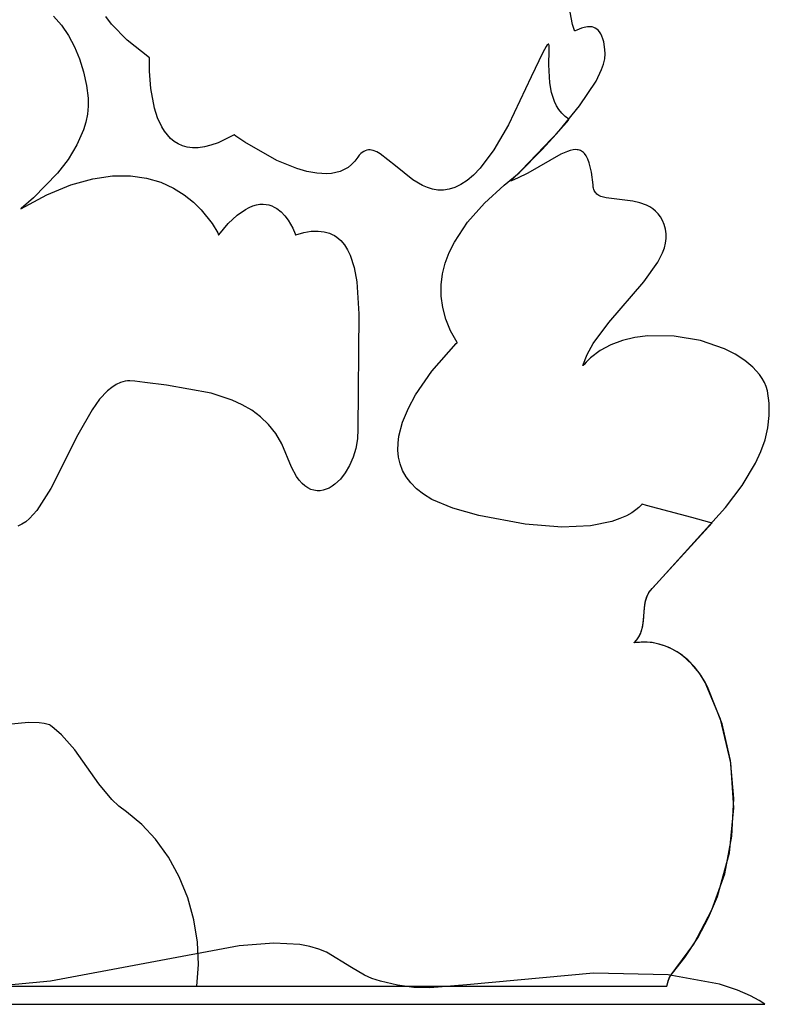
# Model space of a CAD drawing. Extents: x -1.87 to 2.02, y -1.45 to 3.07.
# Tile 45 of 59: x 1.01 to 2.02, y -1.45 to -0.11. Entities that reach past the tile are written whole.
import ezdxf

# ---------------------------------------------------------------- set-up
doc = ezdxf.new("R2010")
doc.units = 0

msp = doc.modelspace()

# ---------------------------------------------------------------- linework, layer by layer
at = {"layer": 'Layer 1', "color": 7, "linetype": 'CONTINUOUS'}
for p, q in [((1.757836, -0.121167), (1.754798, -0.104454)), ((1.055512, -0.109793), (1.066078, -0.122031)), ((1.133788, -0.120654), (1.125983, -0.11047)), ((1.066078, -0.122031), (1.075494, -0.135913)), ((1.155241, -0.142513), (1.133788, -0.120654)), ((1.760448, -0.129345), (1.757836, -0.121167)), ((1.760464, -0.12939), (1.760448, -0.129345)), ((1.760464, -0.129405), (1.760464, -0.12939)), ((1.760468, -0.129465), (1.760464, -0.129405)), ((1.760476, -0.12952), (1.760468, -0.129465)), ((1.760489, -0.129571), (1.760476, -0.12952)), ((1.760506, -0.129617), (1.760489, -0.129571)), ((1.760528, -0.129659), (1.760506, -0.129617)), ((1.760554, -0.129697), (1.760528, -0.129659)), ((1.760585, -0.129731), (1.760554, -0.129697)), ((1.760619, -0.12976), (1.760585, -0.129731)), ((1.760658, -0.129786), (1.760619, -0.12976)), ((1.760702, -0.129807), (1.760658, -0.129786)), ((1.760749, -0.129825), (1.760702, -0.129807)), ((1.760801, -0.129839), (1.760749, -0.129825)), ((1.760917, -0.129855), (1.760801, -0.129839)), ((1.761049, -0.129857), (1.760917, -0.129855)), ((1.761361, -0.12982), (1.761049, -0.129857)), ((1.761733, -0.129732), (1.761361, -0.12982)), ((1.763784, -0.128963), (1.761733, -0.129732)), ((1.77005, -0.126369), (1.763784, -0.128963)), ((1.773942, -0.125125), (1.77005, -0.126369)), ((1.778124, -0.124307), (1.773942, -0.125125)), ((1.780273, -0.124147), (1.778124, -0.124307)), ((1.782434, -0.124203), (1.780273, -0.124147)), ((1.784586, -0.124511), (1.782434, -0.124203)), ((1.78671, -0.125107), (1.784586, -0.124511)), ((1.788785, -0.126028), (1.78671, -0.125107)), ((1.79079, -0.127309), (1.788785, -0.126028)), ((1.792707, -0.128988), (1.79079, -0.127309)), ((1.794513, -0.131101), (1.792707, -0.128988)), ((1.796191, -0.133684), (1.794513, -0.131101)), ((1.075494, -0.135913), (1.083673, -0.151235)), ((1.185232, -0.166423), (1.155241, -0.142513)), ((1.797718, -0.136774), (1.796191, -0.133684)), ((1.799074, -0.140406), (1.797718, -0.136774)), ((1.800241, -0.144619), (1.799074, -0.140406)), ((1.801921, -0.154927), (1.800241, -0.144619)), ((1.083673, -0.151235), (1.09053, -0.167794)), ((1.717802, -0.159082), (1.702114, -0.192139)), ((1.722211, -0.151071), (1.717802, -0.159082)), ((1.723733, -0.148918), (1.722211, -0.151071)), ((1.724346, -0.148269), (1.723733, -0.148918)), ((1.724618, -0.148047), (1.724346, -0.148269)), ((1.724868, -0.147893), (1.724618, -0.148047)), ((1.724985, -0.14784), (1.724868, -0.147893)), ((1.725097, -0.147803), (1.724985, -0.14784)), ((1.725204, -0.147783), (1.725097, -0.147803)), ((1.725306, -0.147778), (1.725204, -0.147783)), ((1.725403, -0.147789), (1.725306, -0.147778)), ((1.725495, -0.147816), (1.725403, -0.147789)), ((1.725582, -0.147859), (1.725495, -0.147816)), ((1.725665, -0.147916), (1.725582, -0.147859)), ((1.725744, -0.147989), (1.725665, -0.147916)), ((1.725818, -0.148077), (1.725744, -0.147989)), ((1.725888, -0.148179), (1.725818, -0.148077)), ((1.726015, -0.148428), (1.725888, -0.148179)), ((1.725969, -0.175619), (1.726505, -0.156446)), ((1.726126, -0.148735), (1.726015, -0.148428)), ((1.726304, -0.149516), (1.726126, -0.148735)), ((1.726428, -0.150511), (1.726304, -0.149516)), ((1.726505, -0.156446), (1.726428, -0.150511)), ((1.802233, -0.161055), (1.801921, -0.154927)), ((1.09053, -0.167794), (1.095976, -0.185389)), ((1.185111, -0.16947), (1.185224, -0.16657)), ((1.185154, -0.184437), (1.185111, -0.16947)), ((1.185224, -0.16657), (1.185232, -0.166424)), ((1.185232, -0.166424), (1.185232, -0.166423)), ((1.185232, -0.166423), (1.185232, -0.166423)), ((1.799884, -0.174724), (1.801548, -0.167677)), ((1.801548, -0.167677), (1.802233, -0.161055)), ((1.095976, -0.185389), (1.099925, -0.203816)), ((1.186911, -0.207666), (1.185154, -0.184437)), ((1.727202, -0.200292), (1.725969, -0.175619)), ((1.789826, -0.197888), (1.797323, -0.182144)), ((1.797323, -0.182144), (1.799884, -0.174724)), ((1.702114, -0.192139), (1.671465, -0.257131)), ((1.767583, -0.231499), (1.789826, -0.197888)), ((1.099925, -0.203816), (1.102112, -0.220983)), ((1.192006, -0.234401), (1.186911, -0.207666)), ((1.729491, -0.213102), (1.727202, -0.200292)), ((1.733434, -0.225381), (1.729491, -0.213102)), ((1.102112, -0.220983), (1.102288, -0.231847)), ((1.736151, -0.231122), (1.733434, -0.225381)), ((1.102288, -0.231847), (1.101273, -0.242609)), ((1.196311, -0.247598), (1.192006, -0.234401)), ((1.739433, -0.236491), (1.736151, -0.231122)), ((1.74333, -0.24141), (1.739433, -0.236491)), ((1.739952, -0.265087), (1.767583, -0.231499)), ((1.099156, -0.253246), (1.096024, -0.263737)), ((1.101273, -0.242609), (1.099156, -0.253246)), ((1.20206, -0.259889), (1.196311, -0.247598)), ((1.747893, -0.245799), (1.74333, -0.24141)), ((1.745717, -0.258447), (1.750555, -0.252763)), ((1.753171, -0.249578), (1.747893, -0.245799)), ((1.750555, -0.252763), (1.752952, -0.249895)), ((1.752952, -0.249895), (1.753101, -0.249716)), ((1.753101, -0.249716), (1.753176, -0.249626)), ((1.753176, -0.249626), (1.753171, -0.249578)), ((1.096024, -0.263737), (1.08707, -0.284197)), ((1.205539, -0.265509), (1.20206, -0.259889)), ((1.209455, -0.270679), (1.205539, -0.265509)), ((1.671465, -0.257131), (1.651687, -0.291096)), ((1.689049, -0.318513), (1.739952, -0.265087)), ((1.735958, -0.269557), (1.745717, -0.258447)), ((1.213833, -0.275326), (1.209455, -0.270679)), ((1.218699, -0.279375), (1.213833, -0.275326)), ((1.224078, -0.282751), (1.218699, -0.279375)), ((1.299755, -0.270627), (1.278222, -0.281321)), ((1.299815, -0.270592), (1.299755, -0.270627)), ((1.299842, -0.270612), (1.299815, -0.270592)), ((1.299815, -0.270592), (1.299815, -0.270592)), ((1.300025, -0.270748), (1.299842, -0.270612)), ((1.302413, -0.272482), (1.300025, -0.270748)), ((1.314185, -0.280523), (1.302413, -0.272482)), ((1.716815, -0.290261), (1.735958, -0.269557)), ((1.08707, -0.284197), (1.075116, -0.303818)), ((1.229995, -0.285381), (1.224078, -0.282751)), ((1.236475, -0.28719), (1.229995, -0.285381)), ((1.243545, -0.288104), (1.236475, -0.28719)), ((1.251229, -0.288048), (1.243545, -0.288104)), ((1.259553, -0.286948), (1.251229, -0.288048)), ((1.268542, -0.284731), (1.259553, -0.286948)), ((1.278222, -0.281321), (1.268542, -0.284731)), ((1.357596, -0.305159), (1.314185, -0.280523)), ((1.475322, -0.293007), (1.47328, -0.294334)), ((1.477397, -0.292032), (1.475322, -0.293007)), ((1.479504, -0.29139), (1.477397, -0.292032)), ((1.481646, -0.291065), (1.479504, -0.29139)), ((1.483822, -0.291039), (1.481646, -0.291065)), ((1.486033, -0.291296), (1.483822, -0.291039)), ((1.48828, -0.291817), (1.486033, -0.291296)), ((1.492885, -0.293586), (1.48828, -0.291817)), ((1.651687, -0.291096), (1.633016, -0.315805)), ((1.685714, -0.321816), (1.716815, -0.290261)), ((1.750972, -0.292982), (1.742154, -0.296908)), ((1.75502, -0.291664), (1.750972, -0.292982)), ((1.758828, -0.290844), (1.75502, -0.291664)), ((1.762395, -0.290572), (1.758828, -0.290844)), ((1.764089, -0.290658), (1.762395, -0.290572)), ((1.765722, -0.290899), (1.764089, -0.290658)), ((1.767296, -0.291303), (1.765722, -0.290899)), ((1.768809, -0.291875), (1.767296, -0.291303)), ((1.770263, -0.292623), (1.768809, -0.291875)), ((1.771656, -0.293552), (1.770263, -0.292623)), ((1.075116, -0.303818), (1.060867, -0.32243)), ((1.384597, -0.316187), (1.357596, -0.305159)), ((1.463361, -0.306047), (1.45895, -0.310715)), ((1.467343, -0.300592), (1.463361, -0.306047)), ((1.469291, -0.298109), (1.467343, -0.300592)), ((1.47127, -0.296029), (1.469291, -0.298109)), ((1.47328, -0.294334), (1.47127, -0.296029)), ((1.497641, -0.296209), (1.492885, -0.293586)), ((1.518293, -0.312479), (1.497641, -0.296209)), ((1.742154, -0.296908), (1.697275, -0.322408)), ((1.772989, -0.294668), (1.771656, -0.293552)), ((1.774263, -0.295979), (1.772989, -0.294668)), ((1.776629, -0.299207), (1.774263, -0.295979)), ((1.778755, -0.303287), (1.776629, -0.299207)), ((1.78064, -0.308269), (1.778755, -0.303287)), ((1.398407, -0.320161), (1.384597, -0.316187)), ((1.448942, -0.317673), (1.443417, -0.320049)), ((1.454131, -0.314576), (1.448942, -0.317673)), ((1.45895, -0.310715), (1.454131, -0.314576)), ((1.541809, -0.331387), (1.518293, -0.312479)), ((1.633016, -0.315805), (1.624083, -0.325033)), ((1.67604, -0.33151), (1.689049, -0.318513)), ((1.783691, -0.321142), (1.78064, -0.308269)), ((1.060867, -0.32243), (1.028305, -0.355946)), ((1.078846, -0.338462), (1.108452, -0.330124)), ((1.108452, -0.330124), (1.135356, -0.326191)), ((1.135356, -0.326191), (1.159644, -0.326067)), ((1.159644, -0.326067), (1.181402, -0.329157)), ((1.181402, -0.329157), (1.200718, -0.334867)), ((1.412036, -0.322644), (1.398407, -0.320161)), ((1.425195, -0.323289), (1.412036, -0.322644)), ((1.431507, -0.322814), (1.425195, -0.323289)), ((1.437593, -0.321748), (1.431507, -0.322814)), ((1.443417, -0.320049), (1.437593, -0.321748)), ((1.55475, -0.339076), (1.541809, -0.331387)), ((1.615409, -0.33236), (1.606991, -0.337924)), ((1.624083, -0.325033), (1.615409, -0.33236)), ((1.665281, -0.33854), (1.685714, -0.321816)), ((1.674787, -0.333045), (1.674789, -0.333035)), ((1.674787, -0.333054), (1.674787, -0.333045)), ((1.674787, -0.333062), (1.674787, -0.333054)), ((1.674789, -0.333069), (1.674787, -0.333062)), ((1.674789, -0.333035), (1.674795, -0.333012)), ((1.67479, -0.333072), (1.674789, -0.333069)), ((1.674792, -0.333075), (1.67479, -0.333072)), ((1.674793, -0.333078), (1.674792, -0.333075)), ((1.674795, -0.333081), (1.674793, -0.333078)), ((1.674795, -0.333012), (1.674805, -0.332986)), ((1.674798, -0.333083), (1.674795, -0.333081)), ((1.6748, -0.333085), (1.674798, -0.333083)), ((1.674803, -0.333087), (1.6748, -0.333085)), ((1.674806, -0.333089), (1.674803, -0.333087)), ((1.674805, -0.332986), (1.674838, -0.332922)), ((1.674813, -0.333091), (1.674806, -0.333089)), ((1.674879, -0.333065), (1.674813, -0.333091)), ((1.674838, -0.332922), (1.674953, -0.332752)), ((1.675108, -0.33297), (1.674879, -0.333065)), ((1.674953, -0.332752), (1.67604, -0.33151)), ((1.675566, -0.332779), (1.675108, -0.33297)), ((1.67648, -0.332395), (1.675566, -0.332779)), ((1.683652, -0.329208), (1.67648, -0.332395)), ((1.697275, -0.322408), (1.683652, -0.329208)), ((1.78578, -0.338231), (1.783691, -0.321142)), ((1.04645, -0.3518), (1.078846, -0.338462)), ((1.200718, -0.334867), (1.217678, -0.3426)), ((1.217678, -0.3426), (1.232368, -0.351761)), ((1.561534, -0.341997), (1.55475, -0.339076)), ((1.568536, -0.344119), (1.561534, -0.341997)), ((1.575761, -0.345304), (1.568536, -0.344119)), ((1.583213, -0.345415), (1.575761, -0.345304)), ((1.590898, -0.344314), (1.583213, -0.345415)), ((1.598823, -0.341863), (1.590898, -0.344314)), ((1.606991, -0.337924), (1.598823, -0.341863)), ((1.638766, -0.362917), (1.665281, -0.33854)), ((1.786047, -0.341203), (1.78578, -0.338231)), ((1.78636, -0.34294), (1.786047, -0.341203)), ((1.786816, -0.344544), (1.78636, -0.34294)), ((1.78741, -0.346021), (1.786816, -0.344544)), ((1.788137, -0.347377), (1.78741, -0.346021)), ((1.011179, -0.370733), (1.04645, -0.3518)), ((1.028305, -0.355946), (1.011402, -0.370508)), ((1.232368, -0.351761), (1.244876, -0.361756)), ((1.788992, -0.348619), (1.788137, -0.347377)), ((1.789969, -0.349751), (1.788992, -0.348619)), ((1.791065, -0.350781), (1.789969, -0.349751)), ((1.792273, -0.351715), (1.791065, -0.350781)), ((1.793589, -0.352558), (1.792273, -0.351715)), ((1.796524, -0.353996), (1.793589, -0.352558)), ((1.79983, -0.355145), (1.796524, -0.353996)), ((1.803467, -0.356053), (1.79983, -0.355145)), ((1.839649, -0.360452), (1.803467, -0.356053)), ((1.011141, -0.370723), (1.01101, -0.37083)), ((1.01101, -0.37083), (1.011179, -0.370733)), ((1.011402, -0.370508), (1.011141, -0.370723)), ((1.244876, -0.361756), (1.255286, -0.371988)), ((1.255286, -0.371988), (1.270165, -0.390785)), ((1.304022, -0.379395), (1.315147, -0.371501)), ((1.315147, -0.371501), (1.320371, -0.36873)), ((1.320371, -0.36873), (1.325371, -0.366679)), ((1.325371, -0.366679), (1.33015, -0.365297)), ((1.33015, -0.365297), (1.33471, -0.364536)), ((1.33471, -0.364536), (1.339051, -0.364348)), ((1.339051, -0.364348), (1.343177, -0.364683)), ((1.343177, -0.364683), (1.347088, -0.365492)), ((1.347088, -0.365492), (1.350788, -0.366727)), ((1.350788, -0.366727), (1.354276, -0.368338)), ((1.354276, -0.368338), (1.357556, -0.370277)), ((1.357556, -0.370277), (1.363497, -0.374942)), ((1.61601, -0.388745), (1.638766, -0.362917)), ((1.849191, -0.362532), (1.839649, -0.360452)), ((1.85829, -0.365781), (1.849191, -0.362532)), ((1.862572, -0.367964), (1.85829, -0.365781)), ((1.866624, -0.370585), (1.862572, -0.367964)), ((1.870403, -0.373691), (1.866624, -0.370585)), ((1.291983, -0.390752), (1.304022, -0.379395)), ((1.363497, -0.374942), (1.368624, -0.38033)), ((1.368624, -0.38033), (1.372953, -0.38605)), ((1.372953, -0.38605), (1.379272, -0.396921)), ((1.873871, -0.377332), (1.870403, -0.373691)), ((1.876987, -0.381555), (1.873871, -0.377332)), ((1.879711, -0.38641), (1.876987, -0.381555)), ((1.882003, -0.391944), (1.879711, -0.38641)), ((1.270165, -0.390785), (1.277696, -0.40339)), ((1.279015, -0.405964), (1.291983, -0.390752)), ((1.379272, -0.396921), (1.38257, -0.404422)), ((1.597996, -0.415914), (1.61601, -0.388745)), ((1.883785, -0.398145), (1.882003, -0.391944)), ((1.884701, -0.404496), (1.883785, -0.398145)), ((1.277696, -0.40339), (1.278923, -0.405883)), ((1.278923, -0.405883), (1.27898, -0.406008)), ((1.27898, -0.406009), (1.279015, -0.405964)), ((1.27898, -0.406008), (1.27898, -0.406009)), ((1.38257, -0.404422), (1.383123, -0.405931)), ((1.383123, -0.405931), (1.383149, -0.406009)), ((1.383149, -0.406009), (1.383329, -0.405949)), ((1.383149, -0.406009), (1.383149, -0.406009)), ((1.383149, -0.406009), (1.383149, -0.406009)), ((1.383329, -0.405949), (1.394339, -0.402857)), ((1.394339, -0.402857), (1.404389, -0.401168)), ((1.404389, -0.401168), (1.41352, -0.40081)), ((1.41352, -0.40081), (1.421775, -0.401715)), ((1.421775, -0.401715), (1.429193, -0.40381)), ((1.429193, -0.40381), (1.432602, -0.405282)), ((1.432602, -0.405282), (1.435818, -0.407025)), ((1.435818, -0.407025), (1.438846, -0.40903)), ((1.438846, -0.40903), (1.444359, -0.413793)), ((1.88391, -0.417264), (1.884722, -0.410868)), ((1.884722, -0.410868), (1.884701, -0.404496)), ((1.444359, -0.413793), (1.449182, -0.4195)), ((1.449182, -0.4195), (1.453357, -0.426079)), ((1.453357, -0.426079), (1.456927, -0.43346)), ((1.591073, -0.429968), (1.597996, -0.415914)), ((1.880026, -0.430133), (1.882324, -0.423685)), ((1.882324, -0.423685), (1.88391, -0.417264)), ((1.456927, -0.43346), (1.462413, -0.450346)), ((1.585704, -0.444316), (1.591073, -0.429968)), ((1.873536, -0.44312), (1.880026, -0.430133)), ((1.462413, -0.450346), (1.465975, -0.469594)), ((1.582009, -0.458945), (1.585704, -0.444316)), ((1.854677, -0.469512), (1.873536, -0.44312)), ((1.580113, -0.47384), (1.582009, -0.458945)), ((1.465975, -0.469594), (1.46866, -0.512908)), ((1.580138, -0.488988), (1.580113, -0.47384)), ((1.807036, -0.524419), (1.854677, -0.469512)), ((1.582206, -0.504376), (1.580138, -0.488988)), ((1.586441, -0.51999), (1.582206, -0.504376)), ((1.46866, -0.512908), (1.467483, -0.669167)), ((1.592963, -0.535816), (1.586441, -0.51999)), ((1.786022, -0.553193), (1.807036, -0.524419)), ((1.601897, -0.55184), (1.592963, -0.535816)), ((1.842389, -0.545118), (1.825592, -0.549135)), ((1.85988, -0.542838), (1.842389, -0.545118)), ((1.895822, -0.543117), (1.85988, -0.542838)), ((1.931176, -0.549226), (1.895822, -0.543117)), ((1.567617, -0.590364), (1.600592, -0.553102)), ((1.600592, -0.553102), (1.601704, -0.552024)), ((1.601704, -0.552024), (1.601891, -0.551846)), ((1.601891, -0.551846), (1.601896, -0.551841)), ((1.601896, -0.551841), (1.601897, -0.55184)), ((1.601897, -0.55184), (1.601897, -0.55184)), ((1.777915, -0.567967), (1.786022, -0.553193)), ((1.809769, -0.554983), (1.795201, -0.562755)), ((1.825592, -0.549135), (1.809769, -0.554983)), ((1.963699, -0.560415), (1.931176, -0.549226)), ((1.772057, -0.583021), (1.777915, -0.567967)), ((1.782167, -0.572545), (1.776313, -0.578226)), ((1.795201, -0.562755), (1.782167, -0.572545)), ((1.978199, -0.567682), (1.963699, -0.560415)), ((1.99115, -0.575939), (1.978199, -0.567682)), ((1.772078, -0.583039), (1.772057, -0.583021)), ((1.772242, -0.58284), (1.772078, -0.583039)), ((1.773567, -0.581268), (1.772242, -0.58284)), ((1.776313, -0.578226), (1.773567, -0.581268)), ((2.002273, -0.585093), (1.99115, -0.575939)), ((2.011286, -0.59505), (2.002273, -0.585093)), ((1.545444, -0.622622), (1.567617, -0.590364)), ((2.014914, -0.6003), (2.011286, -0.59505)), ((1.134285, -0.612462), (1.128647, -0.617071)), ((1.140098, -0.608731), (1.134285, -0.612462)), ((1.146097, -0.605952), (1.140098, -0.608731)), ((1.152297, -0.6042), (1.146097, -0.605952)), ((1.155475, -0.603731), (1.152297, -0.6042)), ((1.158708, -0.603547), (1.155475, -0.603731)), ((1.165344, -0.604057), (1.158708, -0.603547)), ((1.179158, -0.605872), (1.165344, -0.604057)), ((1.208299, -0.609405), (1.179158, -0.605872)), ((1.268575, -0.62014), (1.208299, -0.609405)), ((2.01791, -0.605717), (2.014914, -0.6003)), ((2.020239, -0.611287), (2.01791, -0.605717)), ((2.021865, -0.617), (2.020239, -0.611287)), ((1.128647, -0.617071), (1.117843, -0.628623)), ((1.29739, -0.629661), (1.268575, -0.62014)), ((1.535727, -0.640687), (1.545444, -0.622622)), ((2.024234, -0.633822), (2.021865, -0.617)), ((1.117843, -0.628623), (1.107583, -0.642794)), ((1.310959, -0.635968), (1.29739, -0.629661)), ((1.323777, -0.643498), (1.310959, -0.635968)), ((2.024397, -0.650687), (2.024234, -0.633822)), ((1.107583, -0.642794), (1.088294, -0.676617)), ((1.335697, -0.652398), (1.323777, -0.643498)), ((1.346576, -0.662811), (1.335697, -0.652398)), ((1.527984, -0.659482), (1.535727, -0.640687)), ((2.022454, -0.667206), (2.024397, -0.650687)), ((1.356268, -0.674882), (1.346576, -0.662811)), ((1.523015, -0.678587), (1.527984, -0.659482)), ((1.088294, -0.676617), (1.05179, -0.74954)), ((1.364629, -0.688758), (1.356268, -0.674882)), ((1.467483, -0.669167), (1.466805, -0.682342)), ((1.52182, -0.688124), (1.523015, -0.678587)), ((2.018584, -0.6834), (2.022454, -0.667206)), ((1.37759, -0.720645), (1.364629, -0.688758)), ((1.466805, -0.682342), (1.464583, -0.695058)), ((1.521616, -0.697581), (1.52182, -0.688124)), ((2.012967, -0.699292), (2.018584, -0.6834)), ((1.464583, -0.695058), (1.460993, -0.707082)), ((1.522504, -0.706905), (1.521616, -0.697581)), ((2.005783, -0.714903), (2.012967, -0.699292)), ((1.456209, -0.718183), (1.450403, -0.728128)), ((1.460993, -0.707082), (1.456209, -0.718183)), ((1.524584, -0.716044), (1.522504, -0.706905)), ((1.527955, -0.724945), (1.524584, -0.716044)), ((1.987432, -0.745367), (2.005783, -0.714903)), ((1.384418, -0.733243), (1.37759, -0.720645)), ((1.450403, -0.728128), (1.44375, -0.736687)), ((1.532717, -0.733555), (1.527955, -0.724945)), ((1.38808, -0.738268), (1.384418, -0.733243)), ((1.391878, -0.742482), (1.38808, -0.738268)), ((1.39579, -0.745915), (1.391878, -0.742482)), ((1.399796, -0.748595), (1.39579, -0.745915)), ((1.432564, -0.746415), (1.4286, -0.748713)), ((1.436425, -0.743626), (1.432564, -0.746415)), ((1.44375, -0.736687), (1.436425, -0.743626)), ((1.538969, -0.741823), (1.532717, -0.733555)), ((1.546812, -0.749695), (1.538969, -0.741823)), ((1.964967, -0.774966), (1.987432, -0.745367)), ((1.05179, -0.74954), (1.032953, -0.779132)), ((1.403872, -0.750551), (1.399796, -0.748595)), ((1.407997, -0.751812), (1.403872, -0.750551)), ((1.41215, -0.752408), (1.407997, -0.751812)), ((1.416308, -0.752367), (1.41215, -0.752408)), ((1.42045, -0.751718), (1.416308, -0.752367)), ((1.424555, -0.750491), (1.42045, -0.751718)), ((1.4286, -0.748713), (1.424555, -0.750491)), ((1.556344, -0.757119), (1.546812, -0.749695)), ((1.567665, -0.764042), (1.556344, -0.757119)), ((1.596075, -0.776177), (1.567665, -0.764042)), ((1.850315, -0.772534), (1.847785, -0.775083)), ((1.851623, -0.77097), (1.850315, -0.772534)), ((1.851868, -0.770634), (1.851623, -0.77097)), ((1.85189, -0.770602), (1.851868, -0.770634)), ((1.851896, -0.770594), (1.85189, -0.770602)), ((1.851897, -0.770592), (1.851896, -0.770594)), ((1.851899, -0.770592), (1.851897, -0.770592)), ((1.851897, -0.770592), (1.851897, -0.770592)), ((1.851897, -0.770592), (1.851897, -0.770592)), ((1.851897, -0.770592), (1.851897, -0.770592)), ((1.852197, -0.770672), (1.851899, -0.770592)), ((1.858084, -0.772251), (1.852197, -0.770672)), ((1.919725, -0.788787), (1.858084, -0.772251)), ((1.032953, -0.779132), (1.023032, -0.790131)), ((1.631109, -0.785727), (1.596075, -0.776177)), ((1.693675, -0.797651), (1.631109, -0.785727)), ((1.831266, -0.786175), (1.822252, -0.790199)), ((1.83842, -0.782149), (1.831266, -0.786175)), ((1.843873, -0.77837), (1.83842, -0.782149)), ((1.847785, -0.775083), (1.843873, -0.77837)), ((1.862722, -0.888159), (1.964967, -0.774966)), ((1.012642, -0.797805), (1.007239, -0.80021)), ((1.017902, -0.79442), (1.012642, -0.797805)), ((1.023032, -0.790131), (1.017902, -0.79442)), ((1.743699, -0.801686), (1.693675, -0.797651)), ((1.811218, -0.793976), (1.782454, -0.799804)), ((1.822252, -0.790199), (1.811218, -0.793976)), ((1.865766, -0.884545), (1.946838, -0.79606)), ((1.943808, -0.795247), (1.919725, -0.788787)), ((1.946264, -0.795906), (1.943808, -0.795247)), ((1.946776, -0.796044), (1.946264, -0.795906)), ((1.946824, -0.796056), (1.946776, -0.796044)), ((1.946835, -0.796059), (1.946824, -0.796056)), ((1.946838, -0.79606), (1.946835, -0.796059)), ((1.946838, -0.79606), (1.946838, -0.79606)), ((1.946838, -0.79606), (1.946838, -0.79606)), ((1.782454, -0.799804), (1.743699, -0.801686)), ((1.858672, -0.895714), (1.860307, -0.892062)), ((1.859539, -0.893648), (1.861644, -0.889693)), ((1.860307, -0.892062), (1.861291, -0.890278)), ((1.861291, -0.890278), (1.862722, -0.888159)), ((1.861644, -0.889693), (1.865766, -0.884545)), ((1.855379, -0.911188), (1.856506, -0.903307)), ((1.855438, -0.9106), (1.856799, -0.901936)), ((1.856506, -0.903307), (1.858672, -0.895714)), ((1.856799, -0.901936), (1.857953, -0.897735)), ((1.857953, -0.897735), (1.859539, -0.893648)), ((1.854068, -0.92844), (1.855438, -0.9106)), ((1.854175, -0.927355), (1.855379, -0.911188)), ((1.852667, -0.937305), (1.854068, -0.92844)), ((1.853064, -0.935411), (1.854175, -0.927355)), ((1.847716, -0.950101), (1.849863, -0.945929)), ((1.849304, -0.947138), (1.850922, -0.943296)), ((1.849863, -0.945929), (1.851484, -0.941657)), ((1.850922, -0.943296), (1.853064, -0.935411)), ((1.851484, -0.941657), (1.852667, -0.937305)), ((1.84148, -0.958092), (1.844647, -0.95455)), ((1.856015, -0.957218), (1.84148, -0.958092)), ((1.8415, -0.958072), (1.844958, -0.954155)), ((1.841503, -0.958088), (1.8415, -0.958072)), ((1.841643, -0.958069), (1.841503, -0.958088)), ((1.841923, -0.95803), (1.841643, -0.958069)), ((1.850708, -0.957255), (1.841923, -0.95803)), ((1.844647, -0.95455), (1.847234, -0.950894)), ((1.844958, -0.954155), (1.847716, -0.950101)), ((1.847234, -0.950894), (1.849304, -0.947138)), ((1.859169, -0.957353), (1.850708, -0.957255)), ((1.865779, -0.958026), (1.856015, -0.957218)), ((1.867295, -0.958256), (1.859169, -0.957353)), ((1.87506, -0.959892), (1.865779, -0.958026)), ((1.875077, -0.959897), (1.867295, -0.958256)), ((1.883842, -0.962703), (1.87506, -0.959892)), ((1.882506, -0.962207), (1.875077, -0.959897)), ((1.889571, -0.96512), (1.882506, -0.962207)), ((1.892109, -0.966346), (1.883842, -0.962703)), ((1.902573, -0.972481), (1.889571, -0.96512)), ((1.899845, -0.970706), (1.892109, -0.966346)), ((1.907034, -0.975672), (1.899845, -0.970706)), ((1.914005, -0.981439), (1.902573, -0.972481)), ((1.919706, -0.986965), (1.907034, -0.975672)), ((1.923791, -0.991453), (1.914005, -0.981439)), ((1.929994, -0.999318), (1.919706, -0.986965)), ((1.931852, -1.001981), (1.923791, -0.991453)), ((1.937769, -1.011826), (1.929994, -0.999318)), ((1.938112, -1.012483), (1.931852, -1.001981)), ((1.958441, -1.061661), (1.937769, -1.011826)), ((1.94179, -1.019976), (1.938112, -1.012483)), ((1.960404, -1.067832), (1.94179, -1.019976)), ((1.021649, -1.066369), (0.99349, -1.069019)), ((1.035729, -1.066385), (1.021649, -1.066369)), ((1.042769, -1.067353), (1.035729, -1.066385)), ((1.972492, -1.120891), (1.958441, -1.061661)), ((1.04981, -1.0692), (1.042769, -1.067353)), ((1.049818, -1.069204), (1.04981, -1.0692)), ((1.049832, -1.069213), (1.049818, -1.069204)), ((1.049853, -1.069227), (1.049832, -1.069213)), ((1.049937, -1.069284), (1.049853, -1.069227)), ((1.051271, -1.070193), (1.049937, -1.069284)), ((1.05647, -1.07406), (1.051271, -1.070193)), ((1.066272, -1.082788), (1.05647, -1.07406)), ((1.97201, -1.117779), (1.960404, -1.067832)), ((1.084045, -1.103298), (1.066272, -1.082788)), ((1.116705, -1.149125), (1.084045, -1.103298)), ((1.97653, -1.16889), (1.97201, -1.117779)), ((1.976545, -1.181682), (1.972492, -1.120891)), ((1.134131, -1.170211), (1.116705, -1.149125)), ((1.143673, -1.179371), (1.134131, -1.170211)), ((1.973887, -1.220237), (1.97653, -1.16889)), ((1.15398, -1.187257), (1.143673, -1.179371)), ((1.97047, -1.24248), (1.976545, -1.181682)), ((1.174815, -1.204069), (1.15398, -1.187257)), ((1.193514, -1.224112), (1.174815, -1.204069)), ((1.210901, -1.248425), (1.193514, -1.224112)), ((1.964004, -1.270891), (1.973887, -1.220237)), ((1.22548, -1.275167), (1.210901, -1.248425)), ((1.954136, -1.301731), (1.97047, -1.24248)), ((1.237054, -1.303701), (1.22548, -1.275167)), ((1.946802, -1.319927), (1.964004, -1.270891)), ((1.245424, -1.333387), (1.237054, -1.303701)), ((1.942082, -1.330291), (1.954136, -1.301731)), ((1.922206, -1.366415), (1.946802, -1.319927)), ((1.927416, -1.357883), (1.942082, -1.330291)), ((1.250393, -1.363588), (1.245424, -1.333387)), ((1.910119, -1.384311), (1.927416, -1.357883)), ((1.306755, -1.368576), (1.051154, -1.416531)), ((1.251763, -1.393665), (1.250393, -1.363588)), ((1.353689, -1.364978), (1.306755, -1.368576)), ((1.388618, -1.366909), (1.353689, -1.364978)), ((1.402503, -1.369529), (1.388618, -1.366909)), ((1.414492, -1.373028), (1.402503, -1.369529)), ((1.890137, -1.409428), (1.922206, -1.366415)), ((1.424955, -1.37724), (1.414492, -1.373028)), ((1.458902, -1.397857), (1.424955, -1.37724)), ((1.890178, -1.409381), (1.910119, -1.384311)), ((1.249337, -1.422981), (1.251763, -1.393665)), ((1.476294, -1.408083), (1.458902, -1.397857)), ((1.486384, -1.41259), (1.476294, -1.408083)), ((1.497894, -1.416469), (1.486384, -1.41259)), ((1.786611, -1.405595), (1.614968, -1.421257)), ((1.887317, -1.407716), (1.786611, -1.405595)), ((1.956935, -1.420503), (1.887317, -1.407716)), ((1.887479, -1.416039), (1.88999, -1.409683)), ((1.88789, -1.414791), (1.889371, -1.411005)), ((1.889371, -1.411005), (1.889787, -1.410102)), ((1.889787, -1.410102), (1.890003, -1.409657)), ((1.88999, -1.409683), (1.890083, -1.409497)), ((1.890003, -1.409657), (1.890058, -1.409547)), ((1.890058, -1.409547), (1.890085, -1.409492)), ((1.890083, -1.409497), (1.890088, -1.409485)), ((1.890085, -1.409492), (1.890089, -1.409485)), ((1.890088, -1.409485), (1.890137, -1.409428)), ((1.890089, -1.409485), (1.890178, -1.409381)), ((0.686309, -1.422997), (1.046978, -1.422997)), ((0.699087, -1.422997), (1.634418, -1.422997)), ((1.051154, -1.416531), (0.966721, -1.42451)), ((0.998495, -1.422997), (1.804764, -1.422997)), ((1.046978, -1.422997), (1.206665, -1.422997)), ((1.206665, -1.422997), (1.245004, -1.422997)), ((1.245004, -1.422997), (1.248507, -1.422997)), ((1.248507, -1.422997), (1.249235, -1.422997)), ((1.249235, -1.422997), (1.249334, -1.422997)), ((1.249334, -1.422997), (1.249337, -1.422981)), ((1.249334, -1.422997), (1.249334, -1.422997)), ((1.249334, -1.422997), (1.249334, -1.422997)), ((1.5212, -1.421978), (1.497894, -1.416469)), ((1.542953, -1.424765), (1.5212, -1.421978)), ((1.56476, -1.425276), (1.542953, -1.424765)), ((1.614968, -1.421257), (1.56476, -1.425276)), ((1.634418, -1.422997), (1.816656, -1.422997)), ((1.804764, -1.422997), (1.881764, -1.422997)), ((1.816656, -1.422997), (1.868205, -1.422997)), ((1.868205, -1.422997), (1.881554, -1.422997)), ((1.881554, -1.422997), (1.884806, -1.422997)), ((1.881764, -1.422997), (1.885669, -1.422997)), ((1.884806, -1.422997), (1.885537, -1.422997)), ((1.885537, -1.422997), (1.885673, -1.422997)), ((1.885669, -1.422997), (1.885685, -1.422997)), ((1.885673, -1.422997), (1.885683, -1.422997)), ((1.885683, -1.422997), (1.885685, -1.422997)), ((1.885685, -1.422997), (1.885686, -1.42299)), ((1.885685, -1.422997), (1.885686, -1.422993)), ((1.885686, -1.42299), (1.88789, -1.414791)), ((1.885686, -1.422993), (1.887479, -1.416039)), ((1.981202, -1.428439), (1.956935, -1.420503)), ((1.999037, -1.436094), (1.981202, -1.428439)), ((2.010886, -1.442486), (1.999037, -1.436094)), ((0.719737, -1.447674), (1.744586, -1.447674)), ((1.744586, -1.447674), (1.990714, -1.447674)), ((1.990714, -1.447674), (2.013227, -1.447674)), ((2.017196, -1.446631), (2.010886, -1.442486)), ((2.013227, -1.447674), (2.017916, -1.447674)), ((2.018414, -1.447554), (2.017196, -1.446631)), ((2.017916, -1.447674), (2.018561, -1.447674)), ((2.018526, -1.447644), (2.018414, -1.447554)), ((2.018554, -1.447667), (2.018526, -1.447644)), ((2.018561, -1.447673), (2.018554, -1.447667)), ((2.018562, -1.447674), (2.018561, -1.447673)), ((2.018561, -1.447674), (2.018562, -1.447674)), ((2.018562, -1.447674), (2.018563, -1.447674)), ((2.018563, -1.447674), (2.018562, -1.447674)), ((2.018563, -1.447674), (2.018563, -1.447674)), ((2.018563, -1.447674), (2.018563, -1.447674)), ((2.018563, -1.447674), (2.018563, -1.447674)), ((2.018563, -1.447674), (2.018563, -1.447674))]:
    msp.add_line(p, q, dxfattribs=at)

doc.saveas('drawing.dxf')
